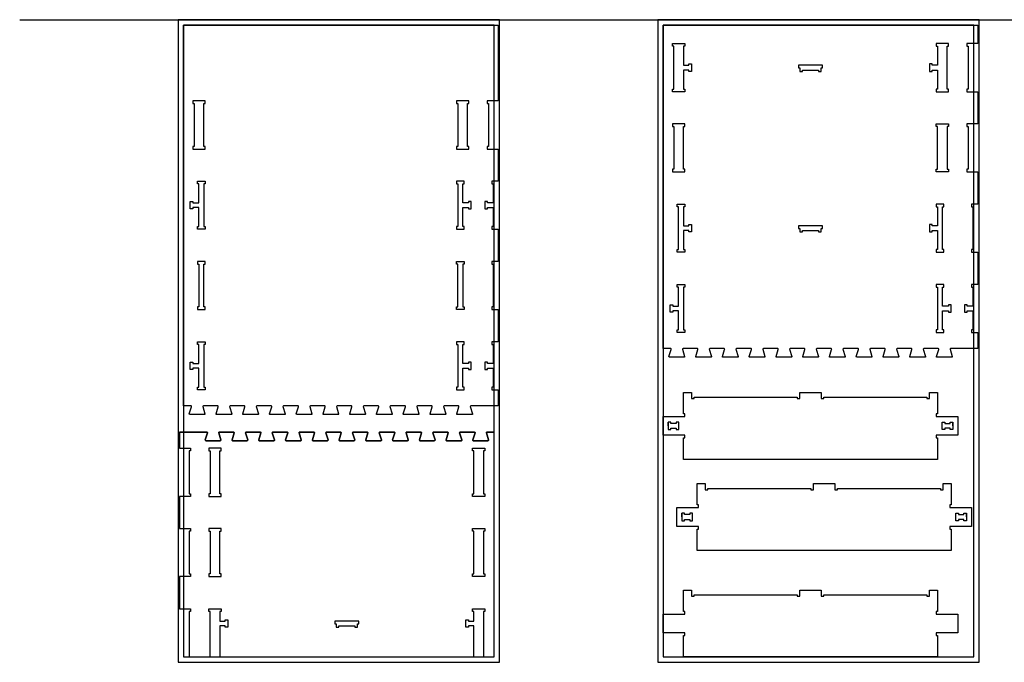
# Model space of a CAD drawing. Header units: inches. Extents: x -1745 to 48028, y -9858 to 20083.
# Tile 9 of 31: x 16501 to 20180, y -8083 to -5682. Entities that reach past the tile are written whole.
import ezdxf

# ---------------------------------------------------------------- set-up
doc = ezdxf.new("R2010")
doc.units = ezdxf.units.IN
doc.header["$MEASUREMENT"] = 0
doc.header["$PDMODE"] = 34

msp = doc.modelspace()

# ---------------------------------------------------------------- linework, layer by layer
for p, q in [((16501.5, -5683.3), (30841.2, -5683.3)), ((18924.4, -7200), (18924.4, -7186)), ((18924.4, -7186), (18924.4, -7214)), ((18924.4, -7200), (18924.4, -7214)), ((18964.4, -7214), (18964.4, -7186)), ((19948.4, -7214), (19948.4, -7186)), ((19988.4, -7200), (19988.4, -7186)), ((19988.4, -7186), (19988.4, -7214)), ((19988.4, -7200), (19988.4, -7214)), ((18975.4, -7540.4), (18975.4, -7526.4)), ((18975.4, -7526.4), (18975.4, -7554.4)), ((18975.4, -7540.4), (18975.4, -7554.4)), ((19015.4, -7554.4), (19015.4, -7526.4)), ((19999.4, -7554.4), (19999.4, -7526.4)), ((20039.4, -7540.4), (20039.4, -7526.4)), ((20039.4, -7526.4), (20039.4, -7554.4)), ((20039.4, -7540.4), (20039.4, -7554.4))]:
    msp.add_line(p, q)
for points in [[(17093.9, -8083.3), (18293.9, -8083.3), (18293.9, -5683.3), (17093.9, -5683.3)], [(18886.4, -8083.3), (20086.4, -8083.3), (20086.4, -5683.3), (18886.4, -5683.3)], [(17113.9, -8063.3), (18273.9, -8063.3), (18273.9, -5703.3), (17113.9, -5703.3)], [(17113.9, -7125.5), (17113.9, -5865.5), (17113.9, -5703.3), (18288.9, -5703.3), (18288.9, -5865.5), (18288.9, -5985.5), (18247.9, -5985.5), (18247.9, -5995.5), (18252.9, -5995.5), (18252.9, -6155.5), (18247.9, -6155.5), (18247.9, -6165.5), (18288.9, -6165.5), (18288.9, -6285.5), (18265.9, -6285.5), (18265.9, -6295.5), (18270.9, -6295.5), (18270.9, -6366.5), (18248.9, -6366.5), (18248.9, -6361.5), (18238.9, -6361.5), (18238.9, -6389.5), (18248.9, -6389.5), (18248.9, -6384.5), (18270.9, -6384.5), (18270.9, -6455.5), (18265.9, -6455.5), (18265.9, -6465.5), (18288.9, -6465.5), (18288.9, -6585.5), (18265.9, -6585.5), (18265.9, -6595.5), (18270.9, -6595.5), (18270.9, -6755.5), (18265.9, -6755.5), (18265.9, -6765.5), (18288.9, -6765.5), (18288.9, -6885.5), (18265.9, -6885.5), (18265.9, -6895.5), (18270.9, -6895.5), (18270.9, -6966.5), (18248.9, -6966.5), (18248.9, -6961.5), (18238.9, -6961.5), (18238.9, -6989.5), (18248.9, -6989.5), (18248.9, -6984.5), (18270.9, -6984.5), (18270.9, -7055.5), (18265.9, -7055.5), (18265.9, -7065.5), (18288.9, -7065.5), (18288.9, -7125.5), (18213.9, -7125.5), (18187.5, -7125.5), (18185.9, -7125.9), (18185.1, -7127.7), (18193.3, -7154.5), (18193.4, -7155.7), (18192.9, -7156.9), (18190.7, -7158), (18137.4, -7158), (18136.2, -7157.7), (18135.2, -7156.9), (18134.8, -7154.5), (18142.8, -7128.5), (18142.9, -7126.8), (18141.4, -7125.5), (18087.5, -7125.5), (18085.9, -7125.9), (18085.1, -7127.7), (18093.3, -7154.5), (18093.4, -7155.7), (18092.9, -7156.9), (18091.9, -7157.7), (18090.7, -7158), (18037.4, -7158), (18036.2, -7157.7), (18035.2, -7156.9), (18034.7, -7155.7), (18034.8, -7154.5), (18042.8, -7128.5), (18042.9, -7126.8), (18041.4, -7125.5), (17987.5, -7125.5), (17985.9, -7125.9), (17985.1, -7127.7), (17993.3, -7154.5), (17993.4, -7155.7), (17992.9, -7156.9), (17990.7, -7158), (17937.4, -7158), (17936.2, -7157.7), (17935.2, -7156.9), (17934.7, -7155.7), (17934.8, -7154.5), (17942.8, -7128.5), (17942.9, -7126.8), (17941.4, -7125.5), (17887.5, -7125.5), (17885.9, -7125.9), (17885.1, -7127.7), (17893.3, -7154.5), (17893.4, -7155.7), (17892.9, -7156.9), (17890.7, -7158), (17837.4, -7158), (17836.2, -7157.7), (17835.2, -7156.9), (17834.8, -7154.5), (17842.8, -7128.5), (17842.9, -7126.8), (17841.4, -7125.5), (17787.5, -7125.5), (17785.9, -7125.9), (17785.1, -7127.7), (17793.3, -7154.5), (17793.4, -7155.7), (17792.9, -7156.9), (17790.7, -7158), (17737.4, -7158), (17736.2, -7157.7), (17735.2, -7156.9), (17734.8, -7154.5), (17742.8, -7128.5), (17742.9, -7126.8), (17741.4, -7125.5), (17687.5, -7125.5), (17685.9, -7125.9), (17685.1, -7127.7), (17693.3, -7154.5), (17693.4, -7155.7), (17692.9, -7156.9), (17690.7, -7158), (17637.4, -7158), (17636.2, -7157.7), (17635.2, -7156.9), (17634.7, -7155.7), (17634.8, -7154.5), (17642.8, -7128.5), (17642.9, -7126.8), (17641.4, -7125.5), (17614.2, -7125.5), (17587.7, -7125.5), (17586.1, -7125.9), (17585.3, -7127.7), (17593.6, -7154.5), (17593.6, -7155.7), (17593.1, -7156.9), (17591, -7158), (17537.7, -7158), (17536.5, -7157.7), (17535.5, -7156.9), (17535.1, -7154.5), (17543.1, -7128.5), (17543.2, -7126.8), (17541.7, -7125.5), (17487.7, -7125.5), (17486.1, -7125.9), (17485.3, -7127.7), (17493.6, -7154.5), (17493.7, -7155.7), (17493.2, -7156.9), (17492.2, -7157.7), (17491, -7158), (17437.7, -7158), (17436.5, -7157.7), (17435.5, -7156.9), (17435, -7155.7), (17435.1, -7154.5), (17443.1, -7128.5), (17443.2, -7126.8), (17441.7, -7125.5), (17387.7, -7125.5), (17386.1, -7125.9), (17385.3, -7127.7), (17393.6, -7154.5), (17393.7, -7155.7), (17393.1, -7156.9), (17391, -7158), (17337.7, -7158), (17336.5, -7157.7), (17335.5, -7156.9), (17335, -7155.7), (17335.1, -7154.5), (17343.1, -7128.5), (17343.2, -7126.8), (17341.7, -7125.5), (17287.7, -7125.5), (17286.1, -7125.9), (17285.3, -7127.7), (17293.6, -7154.5), (17293.7, -7155.7), (17293.1, -7156.9), (17291, -7158), (17237.7, -7158), (17236.5, -7157.7), (17235.5, -7156.9), (17235.1, -7154.5), (17243.1, -7128.5), (17243.2, -7126.8), (17241.7, -7125.5), (17187.7, -7125.5), (17186.1, -7125.9), (17185.3, -7127.7), (17193.6, -7154.5), (17193.7, -7155.7), (17193.1, -7156.9), (17191, -7158), (17137.7, -7158), (17136.5, -7157.7), (17135.5, -7156.9), (17135.1, -7154.5), (17143.1, -7128.5), (17143.2, -7126.8), (17141.7, -7125.5)], [(19083.4, -6943.8), (19030.2, -6943.8), (19028.9, -6943.5), (19027.9, -6942.7), (19027.5, -6940.3), (19035.5, -6914.3), (19035.7, -6912.6), (19034.1, -6911.3), (18980.2, -6911.3), (18978.6, -6911.7), (18977.8, -6913.5), (18986, -6940.3), (18986.1, -6941.5), (18985.6, -6942.7), (18983.4, -6943.8), (18930.2, -6943.8), (18928.9, -6943.5), (18927.9, -6942.7), (18927.5, -6940.3), (18935.5, -6914.3), (18935.7, -6912.6), (18934.1, -6911.3), (18906.4, -6911.3), (18906.4, -5703.3), (20006.4, -5703.3), (20081.4, -5703.3), (20081.4, -5771.3), (20040.4, -5771.3), (20040.4, -5781.3), (20045.4, -5781.3), (20045.4, -5941.3), (20040.4, -5941.3), (20040.4, -5951.3), (20081.4, -5951.3), (20081.4, -6071.3), (20040.4, -6071.3), (20040.4, -6081.3), (20045.4, -6081.3), (20045.4, -6241.3), (20040.4, -6241.3), (20040.4, -6251.3), (20081.4, -6251.3), (20081.4, -6371.3), (20058.4, -6371.3), (20058.4, -6381.3), (20063.4, -6381.3), (20063.4, -6541.3), (20058.4, -6541.3), (20058.4, -6551.3), (20081.4, -6551.3), (20081.4, -6671.3), (20058.4, -6671.3), (20058.4, -6681.3), (20063.4, -6681.3), (20063.4, -6752.3), (20041.4, -6752.3), (20041.4, -6747.3), (20031.4, -6747.3), (20031.4, -6775.3), (20041.4, -6775.3), (20041.4, -6770.3), (20063.4, -6770.3), (20063.4, -6841.3), (20058.4, -6841.3), (20058.4, -6851.3), (20081.4, -6851.3), (20081.4, -6911.3), (20006.4, -6911.3), (19979.9, -6911.3), (19978.3, -6911.7), (19977.6, -6913.5), (19985.8, -6940.3), (19985.9, -6941.5), (19985.4, -6942.7), (19983.2, -6943.8), (19929.9, -6943.8), (19928.7, -6943.5), (19927.7, -6942.7), (19927.3, -6940.3), (19935.3, -6914.3), (19935.4, -6912.6), (19933.9, -6911.3), (19879.9, -6911.3), (19878.3, -6911.7), (19877.6, -6913.5), (19885.8, -6940.3), (19885.9, -6941.5), (19885.4, -6942.7), (19884.4, -6943.5), (19883.2, -6943.8), (19829.9, -6943.8), (19828.7, -6943.5), (19827.7, -6942.7), (19827.2, -6941.5), (19827.3, -6940.3), (19835.3, -6914.3), (19835.4, -6912.6), (19833.9, -6911.3), (19779.9, -6911.3), (19778.3, -6911.7), (19777.6, -6913.5), (19785.8, -6940.3), (19785.9, -6941.5), (19785.4, -6942.7), (19783.2, -6943.8), (19729.9, -6943.8), (19728.7, -6943.5), (19727.7, -6942.7), (19727.2, -6941.5), (19727.3, -6940.3), (19735.3, -6914.3), (19735.4, -6912.6), (19733.9, -6911.3), (19679.9, -6911.3), (19678.3, -6911.7), (19677.6, -6913.5), (19685.8, -6940.3), (19685.9, -6941.5), (19685.4, -6942.7), (19683.2, -6943.8), (19629.9, -6943.8), (19628.7, -6943.5), (19627.7, -6942.7), (19627.3, -6940.3), (19635.3, -6914.3), (19635.4, -6912.6), (19633.9, -6911.3), (19579.9, -6911.3), (19578.3, -6911.7), (19577.6, -6913.5), (19585.8, -6940.3), (19585.9, -6941.5), (19585.4, -6942.7), (19583.2, -6943.8), (19529.9, -6943.8), (19528.7, -6943.5), (19527.7, -6942.7), (19527.3, -6940.3), (19535.3, -6914.3), (19535.4, -6912.6), (19533.9, -6911.3), (19479.9, -6911.3), (19478.3, -6911.7), (19477.6, -6913.5), (19485.8, -6940.3), (19485.9, -6941.5), (19485.4, -6942.7), (19483.2, -6943.8), (19429.9, -6943.8), (19428.7, -6943.5), (19427.7, -6942.7), (19427.2, -6941.5), (19427.3, -6940.3), (19435.3, -6914.3), (19435.4, -6912.6), (19433.9, -6911.3), (19406.7, -6911.3), (19380.2, -6911.3), (19378.6, -6911.7), (19377.8, -6913.5), (19386, -6940.3), (19386.1, -6941.5), (19385.6, -6942.7), (19383.4, -6943.8), (19330.2, -6943.8), (19328.9, -6943.5), (19327.9, -6942.7), (19327.5, -6940.3), (19335.5, -6914.3), (19335.7, -6912.6), (19334.1, -6911.3), (19280.2, -6911.3), (19278.6, -6911.7), (19277.8, -6913.5), (19286, -6940.3), (19286.1, -6941.5), (19285.6, -6942.7), (19284.6, -6943.5), (19283.4, -6943.8), (19230.2, -6943.8), (19228.9, -6943.5), (19228, -6942.7), (19227.5, -6941.5), (19227.5, -6940.3), (19235.5, -6914.3), (19235.7, -6912.6), (19234.1, -6911.3), (19180.2, -6911.3), (19178.6, -6911.7), (19177.8, -6913.5), (19186, -6940.3), (19186.1, -6941.5), (19185.6, -6942.7), (19183.4, -6943.8), (19130.2, -6943.8), (19128.9, -6943.5), (19128, -6942.7), (19127.5, -6941.5), (19127.5, -6940.3), (19135.5, -6914.3), (19135.7, -6912.6), (19134.1, -6911.3), (19080.2, -6911.3), (19078.6, -6911.7), (19077.8, -6913.5), (19086, -6940.3), (19086.1, -6941.5), (19085.6, -6942.7)], [(18906.4, -8063.3), (20066.4, -8063.3), (20066.4, -5703.3), (18906.4, -5703.3)], [(19001.4, -5847.3), (19011.4, -5847.3), (19011.4, -5875.3), (19001.4, -5875.3), (19001.4, -5870.3), (18981.4, -5870.3), (18981.4, -5941.3), (18986.4, -5941.3), (18986.4, -5951.3), (18940.4, -5951.3), (18940.4, -5941.3), (18945.4, -5941.3), (18945.4, -5781.3), (18940.4, -5781.3), (18940.4, -5771.3), (18986.4, -5771.3), (18986.4, -5781.3), (18981.4, -5781.3), (18981.4, -5852.3), (19001.4, -5852.3)], [(19911.4, -5847.3), (19901.4, -5847.3), (19901.4, -5875.3), (19911.4, -5875.3), (19911.4, -5870.3), (19931.4, -5870.3), (19931.4, -5941.3), (19926.4, -5941.3), (19926.4, -5951.3), (19972.4, -5951.3), (19972.4, -5941.3), (19967.4, -5941.3), (19967.4, -5781.3), (19972.4, -5781.3), (19972.4, -5771.3), (19926.4, -5771.3), (19926.4, -5781.3), (19931.4, -5781.3), (19931.4, -5852.3), (19911.4, -5852.3)], [(19416.4, -5862.3), (19416.4, -5875.3), (19426.4, -5875.3), (19426.4, -5870.3), (19486.4, -5870.3), (19486.4, -5875.3), (19496.4, -5875.3), (19496.4, -5862.3), (19501.4, -5862.3), (19501.4, -5852.3), (19411.4, -5852.3), (19411.4, -5862.3)], [(17193.9, -6155.5), (17188.9, -6155.5), (17188.9, -5995.5), (17193.9, -5995.5), (17193.9, -5985.5), (17147.9, -5985.5), (17147.9, -5995.5), (17152.9, -5995.5), (17152.9, -6155.5), (17147.9, -6155.5), (17147.9, -6165.5), (17193.9, -6165.5)], [(18179.9, -6155.5), (18174.9, -6155.5), (18174.9, -5995.5), (18179.9, -5995.5), (18179.9, -5985.5), (18133.9, -5985.5), (18133.9, -5995.5), (18138.9, -5995.5), (18138.9, -6155.5), (18133.9, -6155.5), (18133.9, -6165.5), (18179.9, -6165.5)], [(18940.4, -6251.3), (18986.4, -6251.3), (18986.4, -6241.3), (18981.4, -6241.3), (18981.4, -6081.3), (18986.4, -6081.3), (18986.4, -6071.3), (18940.4, -6071.3), (18940.4, -6081.3), (18945.4, -6081.3), (18945.4, -6241.3), (18940.4, -6241.3)], [(19972.4, -6251.3), (19926.4, -6251.3), (19926.4, -6241.3), (19931.4, -6241.3), (19931.4, -6081.3), (19926.4, -6081.3), (19926.4, -6071.3), (19972.4, -6071.3), (19972.4, -6081.3), (19967.4, -6081.3), (19967.4, -6241.3), (19972.4, -6241.3)], [(17165.9, -6285.5), (17193.9, -6285.5), (17193.9, -6295.5), (17188.9, -6295.5), (17188.9, -6455.5), (17193.9, -6455.5), (17193.9, -6465.5), (17165.9, -6465.5), (17165.9, -6455.5), (17170.9, -6455.5), (17170.9, -6384.5), (17148.9, -6384.5), (17148.9, -6389.5), (17138.9, -6389.5), (17138.9, -6361.5), (17148.9, -6361.5), (17148.9, -6366.5), (17170.9, -6366.5), (17170.9, -6295.5), (17165.9, -6295.5)], [(18161.9, -6285.5), (18133.9, -6285.5), (18133.9, -6295.5), (18138.9, -6295.5), (18138.9, -6455.5), (18133.9, -6455.5), (18133.9, -6465.5), (18161.9, -6465.5), (18161.9, -6455.5), (18156.9, -6455.5), (18156.9, -6384.5), (18178.9, -6384.5), (18178.9, -6389.5), (18188.9, -6389.5), (18188.9, -6361.5), (18178.9, -6361.5), (18178.9, -6366.5), (18156.9, -6366.5), (18156.9, -6295.5), (18161.9, -6295.5)], [(19001.4, -6447.3), (19011.4, -6447.3), (19011.4, -6475.3), (19001.4, -6475.3), (19001.4, -6470.3), (18981.4, -6470.3), (18981.4, -6541.3), (18986.4, -6541.3), (18986.4, -6551.3), (18958.4, -6551.3), (18958.4, -6541.3), (18963.4, -6541.3), (18963.4, -6381.3), (18958.4, -6381.3), (18958.4, -6371.3), (18986.4, -6371.3), (18986.4, -6381.3), (18981.4, -6381.3), (18981.4, -6452.3), (19001.4, -6452.3)], [(19911.4, -6447.3), (19901.4, -6447.3), (19901.4, -6475.3), (19911.4, -6475.3), (19911.4, -6470.3), (19931.4, -6470.3), (19931.4, -6541.3), (19926.4, -6541.3), (19926.4, -6551.3), (19954.4, -6551.3), (19954.4, -6541.3), (19949.4, -6541.3), (19949.4, -6381.3), (19954.4, -6381.3), (19954.4, -6371.3), (19926.4, -6371.3), (19926.4, -6381.3), (19931.4, -6381.3), (19931.4, -6452.3), (19911.4, -6452.3)], [(19416.4, -6462.3), (19416.4, -6475.3), (19426.4, -6475.3), (19426.4, -6470.3), (19486.4, -6470.3), (19486.4, -6475.3), (19496.4, -6475.3), (19496.4, -6462.3), (19501.4, -6462.3), (19501.4, -6452.3), (19411.4, -6452.3), (19411.4, -6462.3)], [(17193.9, -6765.5), (17193.9, -6755.5), (17188.9, -6755.5), (17188.9, -6595.5), (17193.9, -6595.5), (17193.9, -6585.5), (17165.9, -6585.5), (17165.9, -6595.5), (17170.9, -6595.5), (17170.9, -6755.5), (17165.9, -6755.5), (17165.9, -6765.5)], [(18133.9, -6765.5), (18133.9, -6755.5), (18138.9, -6755.5), (18138.9, -6595.5), (18133.9, -6595.5), (18133.9, -6585.5), (18161.9, -6585.5), (18161.9, -6595.5), (18156.9, -6595.5), (18156.9, -6755.5), (18161.9, -6755.5), (18161.9, -6765.5)], [(18963.4, -6681.3), (18958.4, -6681.3), (18958.4, -6671.3), (18986.4, -6671.3), (18986.4, -6681.3), (18981.4, -6681.3), (18981.4, -6841.3), (18986.4, -6841.3), (18986.4, -6851.3), (18958.4, -6851.3), (18958.4, -6841.3), (18963.4, -6841.3), (18963.4, -6770.3), (18941.4, -6770.3), (18941.4, -6775.3), (18931.4, -6775.3), (18931.4, -6747.3), (18941.4, -6747.3), (18941.4, -6752.3), (18963.4, -6752.3)], [(19949.4, -6681.3), (19954.4, -6681.3), (19954.4, -6671.3), (19926.4, -6671.3), (19926.4, -6681.3), (19931.4, -6681.3), (19931.4, -6841.3), (19926.4, -6841.3), (19926.4, -6851.3), (19954.4, -6851.3), (19954.4, -6841.3), (19949.4, -6841.3), (19949.4, -6770.3), (19971.4, -6770.3), (19971.4, -6775.3), (19981.4, -6775.3), (19981.4, -6747.3), (19971.4, -6747.3), (19971.4, -6752.3), (19949.4, -6752.3)], [(17165.9, -6885.5), (17193.9, -6885.5), (17193.9, -6895.5), (17188.9, -6895.5), (17188.9, -7055.5), (17193.9, -7055.5), (17193.9, -7065.5), (17165.9, -7065.5), (17165.9, -7055.5), (17170.9, -7055.5), (17170.9, -6984.5), (17148.9, -6984.5), (17148.9, -6989.5), (17138.9, -6989.5), (17138.9, -6961.5), (17148.9, -6961.5), (17148.9, -6966.5), (17170.9, -6966.5), (17170.9, -6895.5), (17165.9, -6895.5)], [(18161.9, -6885.5), (18133.9, -6885.5), (18133.9, -6895.5), (18138.9, -6895.5), (18138.9, -7055.5), (18133.9, -7055.5), (18133.9, -7065.5), (18161.9, -7065.5), (18161.9, -7055.5), (18156.9, -7055.5), (18156.9, -6984.5), (18178.9, -6984.5), (18178.9, -6989.5), (18188.9, -6989.5), (18188.9, -6961.5), (18178.9, -6961.5), (18178.9, -6966.5), (18156.9, -6966.5), (18156.9, -6895.5), (18161.9, -6895.5)], [(18986.4, -7155), (18981.4, -7155), (18981.4, -7075), (19011.4, -7075), (19011.4, -7098), (19021.4, -7098), (19021.4, -7093), (19406.4, -7093), (19406.4, -7098), (19416.4, -7098), (19416.4, -7075), (19496.4, -7075), (19496.4, -7098), (19506.4, -7098), (19506.4, -7093), (19891.4, -7093), (19891.4, -7098), (19901.4, -7098), (19901.4, -7075), (19931.4, -7075), (19931.4, -7155), (19926.4, -7155), (19926.4, -7165), (19931.4, -7165), (20006.4, -7165), (20006.4, -7235), (19931.4, -7235), (19926.4, -7235), (19926.4, -7245), (19931.4, -7245), (19931.4, -7325), (18981.4, -7325), (18981.4, -7245), (18986.4, -7245), (18986.4, -7235), (18981.4, -7235), (18906.4, -7235), (18906.4, -7165), (18981.4, -7165), (18986.4, -7165)], [(18934.4, -7214), (18934.4, -7209), (18954.4, -7209), (18954.4, -7214), (18964.4, -7214), (18964.4, -7186), (18954.4, -7186), (18954.4, -7191), (18934.4, -7191), (18934.4, -7186), (18924.4, -7186), (18924.4, -7214)], [(19978.4, -7214), (19978.4, -7209), (19958.4, -7209), (19958.4, -7214), (19948.4, -7214), (19948.4, -7186), (19958.4, -7186), (19958.4, -7191), (19978.4, -7191), (19978.4, -7186), (19988.4, -7186), (19988.4, -7214)], [(17207.9, -7293.3), (17212.9, -7293.3), (17212.9, -7453.3), (17207.9, -7453.3), (17207.9, -7463.3), (17253.9, -7463.3), (17253.9, -7453.3), (17248.9, -7453.3), (17248.9, -7293.3), (17253.9, -7293.3), (17253.9, -7283.3), (17207.9, -7283.3)], [(18198.9, -7453.3), (18198.9, -7293.3), (18193.9, -7293.3), (18193.9, -7283.3), (18239.9, -7283.3), (18239.9, -7293.3), (18234.9, -7293.3), (18234.9, -7453.3), (18239.9, -7453.3), (18239.9, -7463.3), (18193.9, -7463.3), (18193.9, -7453.3)], [(19037.4, -7495.4), (19032.4, -7495.4), (19032.4, -7415.4), (19062.4, -7415.4), (19062.4, -7438.4), (19072.4, -7438.4), (19072.4, -7433.4), (19457.4, -7433.4), (19457.4, -7438.4), (19467.4, -7438.4), (19467.4, -7415.4), (19547.4, -7415.4), (19547.4, -7438.4), (19557.4, -7438.4), (19557.4, -7433.4), (19942.4, -7433.4), (19942.4, -7438.4), (19952.4, -7438.4), (19952.4, -7415.4), (19982.4, -7415.4), (19982.4, -7495.4), (19977.4, -7495.4), (19977.4, -7505.4), (19982.4, -7505.4), (20057.4, -7505.4), (20057.4, -7575.4), (19982.4, -7575.4), (19977.4, -7575.4), (19977.4, -7585.4), (19982.4, -7585.4), (19982.4, -7665.4), (19032.4, -7665.4), (19032.4, -7585.4), (19037.4, -7585.4), (19037.4, -7575.4), (19032.4, -7575.4), (18957.4, -7575.4), (18957.4, -7505.4), (19032.4, -7505.4), (19037.4, -7505.4)], [(18985.4, -7554.4), (18985.4, -7549.4), (19005.4, -7549.4), (19005.4, -7554.4), (19015.4, -7554.4), (19015.4, -7526.4), (19005.4, -7526.4), (19005.4, -7531.4), (18985.4, -7531.4), (18985.4, -7526.4), (18975.4, -7526.4), (18975.4, -7554.4)], [(20029.4, -7554.4), (20029.4, -7549.4), (20009.4, -7549.4), (20009.4, -7554.4), (19999.4, -7554.4), (19999.4, -7526.4), (20009.4, -7526.4), (20009.4, -7531.4), (20029.4, -7531.4), (20029.4, -7526.4), (20039.4, -7526.4), (20039.4, -7554.4)], [(17212.9, -7753.3), (17207.9, -7753.3), (17207.9, -7763.3), (17253.9, -7763.3), (17253.9, -7753.3), (17248.9, -7753.3), (17248.9, -7593.3), (17253.9, -7593.3), (17253.9, -7583.3), (17207.9, -7583.3), (17207.9, -7593.3), (17212.9, -7593.3)], [(18193.9, -7593.3), (18193.9, -7583.3), (18239.9, -7583.3), (18239.9, -7593.3), (18234.9, -7593.3), (18234.9, -7753.3), (18239.9, -7753.3), (18239.9, -7763.3), (18193.9, -7763.3), (18193.9, -7753.3), (18198.9, -7753.3), (18198.9, -7593.3)], [(18986.4, -7893.3), (18981.4, -7893.3), (18981.4, -7813.3), (19011.4, -7813.3), (19011.4, -7836.3), (19021.4, -7836.3), (19021.4, -7831.3), (19406.4, -7831.3), (19406.4, -7836.3), (19416.4, -7836.3), (19416.4, -7813.3), (19496.4, -7813.3), (19496.4, -7836.3), (19506.4, -7836.3), (19506.4, -7831.3), (19891.4, -7831.3), (19891.4, -7836.3), (19901.4, -7836.3), (19901.4, -7813.3), (19931.4, -7813.3), (19931.4, -7893.3), (19926.4, -7893.3), (19926.4, -7903.3), (19931.4, -7903.3), (20006.4, -7903.3), (20006.4, -7973.3), (19931.4, -7973.3), (19926.4, -7973.3), (19926.4, -7983.3), (19931.4, -7983.3), (19931.4, -8063.3), (18981.4, -8063.3), (18981.4, -7983.3), (18986.4, -7983.3), (18986.4, -7973.3), (18981.4, -7973.3), (18906.4, -7973.3), (18906.4, -7903.3), (18981.4, -7903.3), (18986.4, -7903.3)], [(18986.4, -7893.3), (18981.4, -7893.3), (18981.4, -7813.3), (19011.4, -7813.3), (19011.4, -7836.3), (19021.4, -7836.3), (19021.4, -7831.3), (19406.4, -7831.3), (19406.4, -7836.3), (19416.4, -7836.3), (19416.4, -7813.3), (19496.4, -7813.3), (19496.4, -7836.3), (19506.4, -7836.3), (19506.4, -7831.3), (19891.4, -7831.3), (19891.4, -7836.3), (19901.4, -7836.3), (19901.4, -7813.3), (19931.4, -7813.3), (19931.4, -7893.3), (19926.4, -7893.3), (19926.4, -7903.3), (19931.4, -7903.3), (20006.4, -7903.3), (20006.4, -7973.3), (19931.4, -7973.3), (19926.4, -7973.3), (19926.4, -7983.3), (19931.4, -7983.3), (19931.4, -8063.3), (18981.4, -8063.3), (18981.4, -7983.3), (18986.4, -7983.3), (18986.4, -7973.3), (18981.4, -7973.3), (18906.4, -7973.3), (18906.4, -7903.3), (18981.4, -7903.3), (18986.4, -7903.3)], [(17753.9, -7947.3), (17753.9, -7952.3), (17763.9, -7952.3), (17763.9, -7939.3), (17768.9, -7939.3), (17768.9, -7929.3), (17678.9, -7929.3), (17678.9, -7939.3), (17683.9, -7939.3), (17683.9, -7952.3), (17693.9, -7952.3), (17693.9, -7947.3)]]:
    msp.add_lwpolyline(points, close=True)
msp.add_lwpolyline([(17098.9, -7223.3), (17173.9, -7223.3), (17201.7, -7223.3), (17203.2, -7224.6), (17203.1, -7226.3), (17195.1, -7252.3), (17195.5, -7254.7), (17196.5, -7255.5), (17197.7, -7255.8), (17251, -7255.8), (17253.1, -7254.7), (17253.7, -7253.5), (17253.6, -7252.3), (17245.3, -7225.5), (17246.1, -7223.7), (17247.7, -7223.3), (17301.7, -7223.3), (17303.2, -7224.6), (17303.1, -7226.3), (17295.1, -7252.3), (17295.5, -7254.7), (17296.5, -7255.5), (17297.7, -7255.8), (17351, -7255.8), (17353.1, -7254.7), (17353.7, -7253.5), (17353.6, -7252.3), (17345.3, -7225.5), (17346.1, -7223.7), (17347.7, -7223.3), (17401.7, -7223.3), (17403.2, -7224.6), (17403.1, -7226.3), (17395.1, -7252.3), (17395, -7253.5), (17395.5, -7254.7), (17396.5, -7255.5), (17397.7, -7255.8), (17451, -7255.8), (17453.1, -7254.7), (17453.7, -7253.5), (17453.6, -7252.3), (17445.3, -7225.5), (17446.1, -7223.7), (17447.7, -7223.3), (17501.7, -7223.3), (17503.2, -7224.6), (17503.1, -7226.3), (17495.1, -7252.3), (17495, -7253.5), (17495.5, -7254.7), (17496.5, -7255.5), (17497.7, -7255.8), (17551, -7255.8), (17552.2, -7255.5), (17553.2, -7254.7), (17553.7, -7253.5), (17553.6, -7252.3), (17545.3, -7225.5), (17546.1, -7223.7), (17547.7, -7223.3), (17601.7, -7223.3), (17603.2, -7224.6), (17603.1, -7226.3), (17595.1, -7252.3), (17595.5, -7254.7), (17596.5, -7255.5), (17597.7, -7255.8), (17651, -7255.8), (17653.1, -7254.7), (17653.6, -7253.5), (17653.6, -7252.3), (17645.3, -7225.5), (17646.1, -7223.7), (17647.7, -7223.3), (17674.2, -7223.3), (17701.4, -7223.3), (17702.9, -7224.6), (17702.8, -7226.3), (17694.8, -7252.3), (17694.7, -7253.5), (17695.2, -7254.7), (17696.2, -7255.5), (17697.4, -7255.8), (17750.7, -7255.8), (17752.9, -7254.7), (17753.4, -7253.5), (17753.3, -7252.3), (17745.1, -7225.5), (17745.9, -7223.7), (17747.5, -7223.3), (17801.4, -7223.3), (17802.9, -7224.6), (17802.8, -7226.3), (17794.8, -7252.3), (17795.2, -7254.7), (17796.2, -7255.5), (17797.4, -7255.8), (17850.7, -7255.8), (17852.9, -7254.7), (17853.4, -7253.5), (17853.3, -7252.3), (17845.1, -7225.5), (17845.9, -7223.7), (17847.5, -7223.3), (17901.4, -7223.3), (17902.9, -7224.6), (17902.8, -7226.3), (17894.8, -7252.3), (17895.2, -7254.7), (17896.2, -7255.5), (17897.4, -7255.8), (17950.7, -7255.8), (17952.9, -7254.7), (17953.4, -7253.5), (17953.3, -7252.3), (17945.1, -7225.5), (17945.9, -7223.7), (17947.5, -7223.3), (18001.4, -7223.3), (18002.9, -7224.6), (18002.8, -7226.3), (17994.8, -7252.3), (17994.7, -7253.5), (17995.2, -7254.7), (17996.2, -7255.5), (17997.4, -7255.8), (18050.7, -7255.8), (18052.9, -7254.7), (18053.4, -7253.5), (18053.3, -7252.3), (18045.1, -7225.5), (18045.9, -7223.7), (18047.5, -7223.3), (18101.4, -7223.3), (18102.9, -7224.6), (18102.8, -7226.3), (18094.8, -7252.3), (18094.7, -7253.5), (18095.2, -7254.7), (18096.2, -7255.5), (18097.4, -7255.8), (18150.7, -7255.8), (18151.9, -7255.5), (18152.9, -7254.7), (18153.4, -7253.5), (18153.3, -7252.3), (18145.1, -7225.5), (18145.9, -7223.7), (18147.5, -7223.3), (18201.4, -7223.3), (18202.9, -7224.6), (18202.8, -7226.3), (18194.8, -7252.3), (18195.2, -7254.7), (18196.2, -7255.5), (18197.4, -7255.8), (18250.7, -7255.8), (18252.9, -7254.7), (18253.4, -7253.5), (18253.3, -7252.3), (18245.1, -7225.5), (18245.9, -7223.7), (18245.1, -7225.5), (18253.3, -7252.3), (18253.4, -7253.5), (18252.9, -7254.7), (18250.7, -7255.8), (18197.4, -7255.8), (18196.2, -7255.5), (18195.2, -7254.7), (18194.8, -7252.3), (18202.8, -7226.3), (18202.9, -7224.6), (18201.4, -7223.3), (18147.5, -7223.3), (18145.9, -7223.7), (18145.1, -7225.5), (18153.3, -7252.3), (18153.4, -7253.5), (18152.9, -7254.7), (18151.9, -7255.5), (18150.7, -7255.8), (18097.4, -7255.8), (18096.2, -7255.5), (18095.2, -7254.7), (18094.7, -7253.5), (18094.8, -7252.3), (18102.8, -7226.3), (18102.9, -7224.6), (18101.4, -7223.3), (18047.5, -7223.3), (18045.9, -7223.7), (18045.1, -7225.5), (18053.3, -7252.3), (18053.4, -7253.5), (18052.9, -7254.7), (18050.7, -7255.8), (17997.4, -7255.8), (17996.2, -7255.5), (17995.2, -7254.7), (17994.7, -7253.5), (17994.8, -7252.3), (18002.8, -7226.3), (18002.9, -7224.6), (18001.4, -7223.3), (17947.5, -7223.3), (17945.9, -7223.7), (17945.1, -7225.5), (17953.3, -7252.3), (17953.4, -7253.5), (17952.9, -7254.7), (17950.7, -7255.8), (17897.4, -7255.8), (17896.2, -7255.5), (17895.2, -7254.7), (17894.8, -7252.3), (17902.8, -7226.3), (17902.9, -7224.6), (17901.4, -7223.3), (17847.5, -7223.3), (17845.9, -7223.7), (17845.1, -7225.5), (17853.3, -7252.3), (17853.4, -7253.5), (17852.9, -7254.7), (17850.7, -7255.8), (17797.4, -7255.8), (17796.2, -7255.5), (17795.2, -7254.7), (17794.8, -7252.3), (17802.8, -7226.3), (17802.9, -7224.6), (17801.4, -7223.3), (17747.5, -7223.3), (17745.9, -7223.7), (17745.1, -7225.5), (17753.3, -7252.3), (17753.4, -7253.5), (17752.9, -7254.7), (17750.7, -7255.8), (17697.4, -7255.8), (17696.2, -7255.5), (17695.2, -7254.7), (17694.7, -7253.5), (17694.8, -7252.3), (17702.8, -7226.3), (17702.9, -7224.6), (17701.4, -7223.3), (17674.2, -7223.3), (17647.7, -7223.3), (17646.1, -7223.7), (17645.3, -7225.5), (17653.6, -7252.3), (17653.6, -7253.5), (17653.1, -7254.7), (17651, -7255.8), (17597.7, -7255.8), (17596.5, -7255.5), (17595.5, -7254.7), (17595.1, -7252.3), (17603.1, -7226.3), (17603.2, -7224.6), (17601.7, -7223.3), (17547.7, -7223.3), (17546.1, -7223.7), (17545.3, -7225.5), (17553.6, -7252.3), (17553.7, -7253.5), (17553.2, -7254.7), (17552.2, -7255.5), (17551, -7255.8), (17497.7, -7255.8), (17496.5, -7255.5), (17495.5, -7254.7), (17495, -7253.5), (17495.1, -7252.3), (17503.1, -7226.3), (17503.2, -7224.6), (17501.7, -7223.3), (17447.7, -7223.3), (17446.1, -7223.7), (17445.3, -7225.5), (17453.6, -7252.3), (17453.7, -7253.5), (17453.1, -7254.7), (17451, -7255.8), (17397.7, -7255.8), (17396.5, -7255.5), (17395.5, -7254.7), (17395, -7253.5), (17395.1, -7252.3), (17403.1, -7226.3), (17403.2, -7224.6), (17401.7, -7223.3), (17347.7, -7223.3), (17346.1, -7223.7), (17345.3, -7225.5), (17353.6, -7252.3), (17353.7, -7253.5), (17353.1, -7254.7), (17351, -7255.8), (17297.7, -7255.8), (17296.5, -7255.5), (17295.5, -7254.7), (17295.1, -7252.3), (17303.1, -7226.3), (17303.2, -7224.6), (17301.7, -7223.3), (17247.7, -7223.3), (17246.1, -7223.7), (17245.3, -7225.5), (17253.6, -7252.3), (17253.7, -7253.5), (17253.1, -7254.7), (17251, -7255.8), (17197.7, -7255.8), (17196.5, -7255.5), (17195.5, -7254.7), (17195.1, -7252.3), (17203.1, -7226.3), (17203.2, -7224.6), (17201.7, -7223.3), (17173.9, -7223.3), (17098.9, -7223.3), (17098.9, -7283.3), (17139.9, -7283.3), (17139.9, -7293.3), (17134.9, -7293.3), (17134.9, -7453.3), (17139.9, -7453.3), (17139.9, -7463.3), (17098.9, -7463.3), (17098.9, -7523.3), (17098.9, -7583.3), (17139.9, -7583.3), (17139.9, -7593.3), (17134.9, -7593.3), (17134.9, -7753.3), (17139.9, -7753.3), (17139.9, -7763.3), (17098.9, -7763.3), (17098.9, -7883.3), (17139.9, -7883.3), (17139.9, -7893.3), (17134.9, -7893.3), (17134.9, -8053.3), (17134.9, -8063.3), (17173.9, -8063.3), (17212.9, -8063.3), (17212.9, -7893.3), (17207.9, -7893.3), (17207.9, -7883.3), (17253.9, -7883.3), (17253.9, -7893.3), (17248.9, -7893.3), (17248.9, -7929.3), (17268.9, -7929.3), (17268.9, -7924.3), (17278.9, -7924.3), (17278.9, -7952.3), (17268.9, -7952.3), (17268.9, -7947.3), (17248.9, -7947.3), (17248.9, -8063.3), (18198.9, -8063.3), (18198.9, -7947.3), (18178.9, -7947.3), (18178.9, -7952.3), (18168.9, -7952.3), (18168.9, -7924.3), (18178.9, -7924.3), (18178.9, -7929.3), (18198.9, -7929.3), (18198.9, -7893.3), (18193.9, -7893.3), (18193.9, -7883.3), (18239.9, -7883.3), (18239.9, -7893.3), (18234.9, -7893.3), (18234.9, -8063.3), (18273.9, -8063.3), (18273.9, -7223.3), (18247.5, -7223.3), (18245.9, -7223.7), (18247.5, -7223.3), (18273.9, -7223.3), (18247.5, -7223.3), (18245.9, -7223.7), (18245.1, -7225.5), (18253.3, -7252.3), (18253.4, -7253.5), (18252.9, -7254.7), (18250.7, -7255.8), (18197.4, -7255.8), (18196.2, -7255.5), (18195.2, -7254.7), (18194.8, -7252.3), (18202.8, -7226.3), (18202.9, -7224.6), (18201.4, -7223.3), (18147.5, -7223.3), (18145.9, -7223.7), (18145.1, -7225.5), (18153.3, -7252.3), (18153.4, -7253.5), (18152.9, -7254.7), (18151.9, -7255.5), (18150.7, -7255.8), (18097.4, -7255.8), (18096.2, -7255.5), (18095.2, -7254.7), (18094.7, -7253.5), (18094.8, -7252.3), (18102.8, -7226.3), (18102.9, -7224.6), (18101.4, -7223.3), (18047.5, -7223.3), (18045.9, -7223.7), (18045.1, -7225.5), (18053.3, -7252.3), (18053.4, -7253.5), (18052.9, -7254.7), (18050.7, -7255.8), (17997.4, -7255.8), (17996.2, -7255.5), (17995.2, -7254.7), (17994.7, -7253.5), (17994.8, -7252.3), (18002.8, -7226.3), (18002.9, -7224.6), (18001.4, -7223.3), (17947.5, -7223.3), (17945.9, -7223.7), (17945.1, -7225.5), (17953.3, -7252.3), (17953.4, -7253.5), (17952.9, -7254.7), (17950.7, -7255.8), (17897.4, -7255.8), (17896.2, -7255.5), (17895.2, -7254.7), (17894.8, -7252.3), (17902.8, -7226.3), (17902.9, -7224.6), (17901.4, -7223.3), (17847.5, -7223.3), (17845.9, -7223.7), (17845.1, -7225.5), (17853.3, -7252.3), (17853.4, -7253.5), (17852.9, -7254.7), (17850.7, -7255.8), (17797.4, -7255.8), (17796.2, -7255.5), (17795.2, -7254.7), (17794.8, -7252.3), (17802.8, -7226.3), (17802.9, -7224.6), (17801.4, -7223.3), (17747.5, -7223.3), (17745.9, -7223.7), (17745.1, -7225.5), (17753.3, -7252.3), (17753.4, -7253.5), (17752.9, -7254.7), (17750.7, -7255.8), (17697.4, -7255.8), (17696.2, -7255.5), (17695.2, -7254.7), (17694.7, -7253.5), (17694.8, -7252.3), (17702.8, -7226.3), (17702.9, -7224.6), (17701.4, -7223.3), (17674.2, -7223.3), (17647.7, -7223.3), (17646.1, -7223.7), (17645.3, -7225.5), (17653.6, -7252.3), (17653.6, -7253.5), (17653.1, -7254.7), (17651, -7255.8), (17597.7, -7255.8), (17596.5, -7255.5), (17595.5, -7254.7), (17595.1, -7252.3), (17603.1, -7226.3), (17603.2, -7224.6), (17601.7, -7223.3), (17547.7, -7223.3), (17546.1, -7223.7), (17545.3, -7225.5), (17553.6, -7252.3), (17553.7, -7253.5), (17553.2, -7254.7), (17552.2, -7255.5), (17551, -7255.8), (17497.7, -7255.8), (17496.5, -7255.5), (17495.5, -7254.7), (17495, -7253.5), (17495.1, -7252.3), (17503.1, -7226.3), (17503.2, -7224.6), (17501.7, -7223.3), (17447.7, -7223.3), (17446.1, -7223.7), (17445.3, -7225.5), (17453.6, -7252.3), (17453.7, -7253.5), (17453.1, -7254.7), (17451, -7255.8), (17397.7, -7255.8), (17396.5, -7255.5), (17395.5, -7254.7), (17395, -7253.5), (17395.1, -7252.3), (17403.1, -7226.3), (17403.2, -7224.6), (17401.7, -7223.3), (17347.7, -7223.3), (17346.1, -7223.7), (17345.3, -7225.5), (17353.6, -7252.3), (17353.7, -7253.5), (17353.1, -7254.7), (17351, -7255.8), (17297.7, -7255.8), (17296.5, -7255.5), (17295.5, -7254.7), (17295.1, -7252.3), (17303.1, -7226.3), (17303.2, -7224.6), (17301.7, -7223.3), (17247.7, -7223.3), (17246.1, -7223.7), (17245.3, -7225.5), (17253.6, -7252.3), (17253.7, -7253.5), (17253.1, -7254.7), (17251, -7255.8), (17197.7, -7255.8), (17196.5, -7255.5), (17195.5, -7254.7), (17195.1, -7252.3), (17203.1, -7226.3), (17203.2, -7224.6), (17201.7, -7223.3), (17173.9, -7223.3)])
for p in [(18293.9, -5683.3), (20086.4, -5683.3)]:
    msp.add_point(p)

doc.saveas('drawing.dxf')
